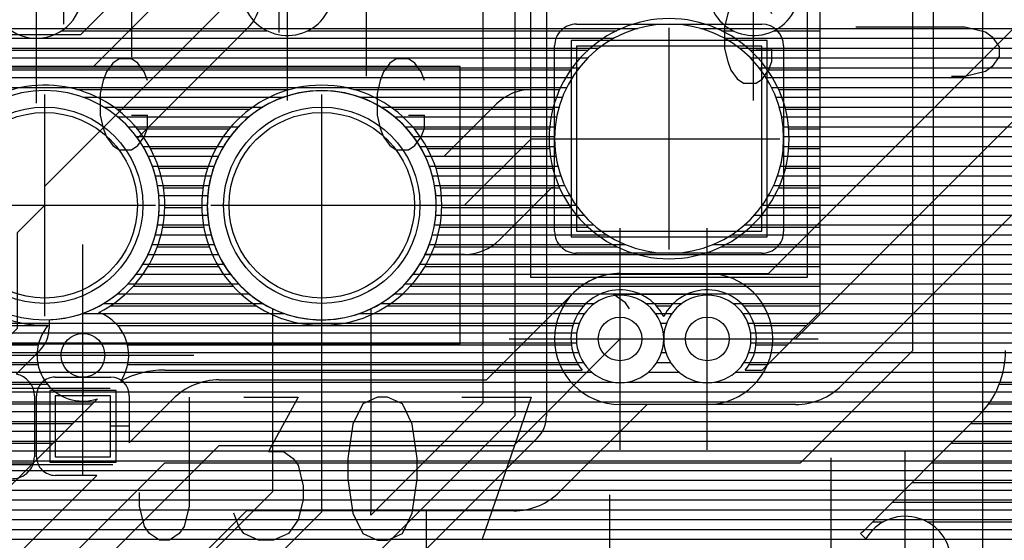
# Model space of a CAD drawing. Extents: x 25 to 291, y 23 to 136.
# Tile 98 of 147: x 36 to 45, y 104 to 109. Entities that reach past the tile are written whole.
import ezdxf

# ---------------------------------------------------------------- set-up
doc = ezdxf.new("R2010")
doc.units = 0
doc.layers.get('0').update_dxf_attribs({"linetype": 'CONTINUOUS'})
for name, color, linetype in [('copper_layer_2', 1, 'CONTINUOUS'), ('copper_layer_3', 3, 'CONTINUOUS'), ('copper_layer_bottom', 4, 'CONTINUOUS'), ('copper_layer_top', 5, 'CONTINUOUS'), ('drill_drawing', 6, 'CONTINUOUS'), ('paste_mask_top', 2, 'CONTINUOUS'), ('silkscreen_top', 1, 'CONTINUOUS'), ('solder_mask_bottom', 1, 'CONTINUOUS'), ('solder_mask_top', 1, 'CONTINUOUS')]:
    doc.layers.add(name, color=color, linetype=linetype)

# ---------------------------------------------------------------- blocks, each defined once
blk = doc.blocks.new('D20')
blk.add_circle((0, 0), 0.2)
blk = doc.blocks.new('D112')
blk.add_circle((0, 0), 0.85)
blk = doc.blocks.new('D460')
blk.add_lwpolyline([(0.84836, 0.84836), (-0.84836, 0.84836), (-0.84836, -0.84836), (0.84836, -0.84836)], close=True)
blk = doc.blocks.new('D466')
blk.add_lwpolyline([(0.254, 0.2794), (-0.254, 0.2794), (-0.254, -0.2794), (0.254, -0.2794)], close=True)
blk = doc.blocks.new('D34')
blk.add_circle((0, 0), 0.9)
blk = doc.blocks.new('D649')
blk.add_lwpolyline([(0.89916, 0.89916), (-0.89916, 0.89916), (-0.89916, -0.89916), (0.89916, -0.89916)], close=True)
blk = doc.blocks.new('D555')
blk.add_lwpolyline([(0.3048, 0.32766), (-0.3048, 0.32766), (-0.3048, -0.32766), (0.3048, -0.32766)], close=True)

msp = doc.modelspace()

# ---------------------------------------------------------------- linework, layer by layer
at = {"layer": 'copper_layer_2', "color": 1}
for points in [[(42.975108, 107.760224), (42.975108, 107.760224), (42.975108, 107.760224, 1), (40.875032, 107.760224), (40.875032, 107.760224), (40.875032, 107.760224, 1), (42.975108, 107.760224), (42.975108, 107.760224)], [(42.975108, 107.760224), (42.975108, 107.760224), (42.975108, 107.760224, 1), (40.875032, 107.760224), (40.875032, 107.760224), (40.875032, 107.760224, 1), (42.975108, 107.760224), (42.975108, 107.760224)], [(37.250191, 107.150114), (37.250191, 107.150114), (37.250191, 107.150114, 1), (35.150114, 107.150114), (35.150114, 107.150114), (35.150114, 107.150114, 1), (37.250191, 107.150114), (37.250191, 107.150114)], [(37.250191, 107.150114), (37.250191, 107.150114), (37.250191, 107.150114, 1), (35.150114, 107.150114), (35.150114, 107.150114), (35.150114, 107.150114, 1), (37.250191, 107.150114), (37.250191, 107.150114)], [(39.790196, 107.150114), (39.790196, 107.150114), (39.790196, 107.150114, 1), (37.690119, 107.150114), (37.690119, 107.150114), (37.690119, 107.150114, 1), (39.790196, 107.150114), (39.790196, 107.150114)], [(39.790196, 107.150114), (39.790196, 107.150114), (39.790196, 107.150114, 1), (37.690119, 107.150114), (37.690119, 107.150114), (37.690119, 107.150114, 1), (39.790196, 107.150114), (39.790196, 107.150114)], [(41.875032, 105.927356), (41.875032, 105.927356, 370.590635), (41.875032, 105.923038), (41.875032, 105.923038)], [(41.875032, 105.923038), (41.875032, 105.923038), (41.875032, 105.923038, 370.59127), (41.875032, 105.927356), (41.875032, 105.927356)]]:
    msp.add_lwpolyline(points, format="xyb", dxfattribs=at)
for points in [[(31.457963, 108.769876), (41.636779, 108.769876)], [(42.21336, 108.769876), (62.091948, 108.769876)], [(31.487173, 108.679959), (41.418339, 108.679959)], [(42.431801, 108.679959), (62.002032, 108.679959)], [(31.507747, 108.589789), (41.281433, 108.589789)], [(42.568707, 108.589789), (61.912116, 108.589789)], [(31.520447, 108.499873), (41.179832, 108.499873)], [(42.670307, 108.499873), (61.821946, 108.499873)], [(31.525019, 108.409957), (41.100076, 108.409957)], [(42.750064, 108.409957), (61.732029, 108.409957)], [(31.521971, 108.319787), (41.036576, 108.319787)], [(42.813564, 108.319787), (61.642113, 108.319787)], [(31.511049, 108.22987), (40.98603, 108.22987)], [(42.86411, 108.22987), (61.551943, 108.22987)], [(36.550927, 108.139954), (38.389383, 108.139954)], [(39.090932, 108.139954), (40.946152, 108.139954)], [(42.903988, 108.139954), (61.462027, 108.139954)], [(36.741427, 108.049784), (38.198628, 108.049784)], [(39.281433, 108.049784), (40.915926, 108.049784)], [(42.934468, 108.049784), (61.372111, 108.049784)], [(36.868682, 107.959868), (38.071628, 107.959868)], [(39.408687, 107.959868), (40.894336, 107.959868)], [(42.956058, 107.959868), (61.281941, 107.959868)], [(36.964694, 107.869952), (37.975616, 107.869952)], [(39.504699, 107.869952), (40.880874, 107.869952)], [(42.969266, 107.869952), (61.192024, 107.869952)], [(37.040386, 107.779782), (37.899924, 107.779782)], [(39.580391, 107.779782), (40.875286, 107.779782)], [(42.974854, 107.779782), (61.102108, 107.779782)], [(37.100838, 107.689865), (37.839472, 107.689865)], [(39.640843, 107.689865), (40.877318, 107.689865)], [(42.972822, 107.689865), (61.011938, 107.689865)], [(37.148844, 107.599949), (37.791212, 107.599949)], [(39.688849, 107.599949), (40.887478, 107.599949)], [(42.962662, 107.599949), (60.922022, 107.599949)], [(37.186436, 107.509779), (37.75362, 107.509779)], [(39.726441, 107.509779), (40.905258, 107.509779)], [(42.944882, 107.509779), (60.832106, 107.509779)], [(37.214884, 107.419863), (37.725171, 107.419863)], [(39.75489, 107.419863), (40.931674, 107.419863)], [(42.918466, 107.419863), (60.741935, 107.419863)], [(37.234696, 107.329947), (37.705613, 107.329947)], [(39.774702, 107.329947), (40.967234, 107.329947)], [(42.882906, 107.329947), (60.652019, 107.329947)], [(37.246126, 107.239776), (37.693929, 107.239776)], [(39.786132, 107.239776), (41.012954, 107.239776)], [(42.837186, 107.239776), (60.562103, 107.239776)], [(37.250191, 107.14986), (37.690119, 107.14986)], [(39.790196, 107.14986), (41.070612, 107.14986)], [(42.779528, 107.14986), (60.471933, 107.14986)], [(37.246126, 107.059944), (37.693929, 107.059944)], [(39.786132, 107.059944), (41.142748, 107.059944)], [(42.707391, 107.059944), (60.382017, 107.059944)], [(37.234442, 106.969774), (37.705613, 106.969774)], [(39.774448, 106.969774), (41.23368, 106.969774)], [(42.616459, 106.969774), (60.292101, 106.969774)], [(37.21463, 106.879858), (37.725425, 106.879858)], [(39.754636, 106.879858), (41.352807, 106.879858)], [(42.497333, 106.879858), (60.20193, 106.879858)], [(37.186436, 106.789942), (37.753874, 106.789942)], [(39.726441, 106.789942), (41.524003, 106.789942)], [(42.326391, 106.789942), (60.112014, 106.789942)], [(37.14859, 106.699771), (37.791466, 106.699771)], [(39.688595, 106.699771), (60.022098, 106.699771)], [(37.10033, 106.609855), (37.839726, 106.609855)], [(39.640335, 106.609855), (59.931928, 106.609855)], [(37.039878, 106.519939), (37.900432, 106.519939)], [(39.579883, 106.519939), (59.842012, 106.519939)], [(36.963932, 106.429769), (37.976124, 106.429769)], [(39.503937, 106.429769), (59.752096, 106.429769)], [(36.86792, 106.339853), (38.07239, 106.339853)], [(39.407925, 106.339853), (59.661925, 106.339853)], [(36.740411, 106.249936), (38.199898, 106.249936)], [(39.280417, 106.249936), (41.2413, 106.249936)], [(41.708661, 106.249936), (42.041402, 106.249936)], [(42.508763, 106.249936), (59.572009, 106.249936)], [(36.548895, 106.159766), (38.391161, 106.159766)], [(39.0889, 106.159766), (41.15113, 106.159766)], [(41.799086, 106.159766), (41.951232, 106.159766)], [(42.598933, 106.159766), (59.482093, 106.159766)], [(31.503937, 106.06985), (41.102108, 106.06985)], [(41.848108, 106.06985), (41.90221, 106.06985)], [(42.647955, 106.06985), (59.391923, 106.06985)], [(31.518161, 105.979934), (41.07874, 105.979934)], [(41.871222, 105.979934), (41.878842, 105.979934)], [(42.671323, 105.979934), (59.302007, 105.979934)], [(31.524765, 105.889764), (41.076708, 105.889764)], [(41.873508, 105.889764), (41.876556, 105.889764)], [(42.673609, 105.889764), (59.21209, 105.889764)], [(31.523241, 105.799848), (41.09525, 105.799848)], [(41.854966, 105.799848), (41.895098, 105.799848)], [(42.655067, 105.799848), (59.12192, 105.799848)], [(31.514351, 105.709931), (41.137922, 105.709931)], [(41.812294, 105.709931), (41.938024, 105.709931)], [(42.612141, 105.709931), (59.032004, 105.709931)], [(31.497079, 105.619761), (41.216662, 105.619761)], [(41.733553, 105.619761), (42.016764, 105.619761)], [(42.533401, 105.619761), (58.942088, 105.619761)], [(31.471679, 105.529845), (41.414021, 105.529845)], [(41.535941, 105.529845), (42.214122, 105.529845)], [(42.336043, 105.529845), (58.851918, 105.529845)], [(31.437389, 105.439929), (58.762002, 105.439929)], [(31.392685, 105.349759), (58.672085, 105.349759)], [(31.336551, 105.259843), (58.581915, 105.259843)], [(31.266193, 105.169926), (58.491999, 105.169926)], [(31.177546, 105.079756), (58.402083, 105.079756)], [(31.062484, 104.98984), (58.311913, 104.98984)], [(30.89967, 104.899924), (58.221996, 104.899924)], [(25.750064, 104.809754), (58.13208, 104.809754)], [(25.750064, 104.719837), (58.04191, 104.719837)], [(25.750064, 104.629921), (57.951994, 104.629921)], [(25.750064, 104.539751), (57.862078, 104.539751)], [(25.750064, 104.449835), (57.771908, 104.449835)], [(25.750064, 104.359919), (57.681991, 104.359919)], [(25.750064, 104.269749), (57.592075, 104.269749)], [(25.750064, 104.179832), (57.501905, 104.179832)], [(25.750064, 104.089916), (57.411989, 104.089916)]]:
    msp.add_lwpolyline(points, dxfattribs=at)
at = {"layer": 'copper_layer_3', "color": 3}
for points in [[(32.08001, 40.290069), (33.290069, 40.290069), (34.510033, 40.290069), (39.940056, 40.290069), (40.970028, 41.320041), (46.700025, 41.320041), (48.16002, 42.780036), (48.16002, 83.680213), (47.060198, 84.78029), (38.93015, 84.78029), (33.910084, 89.800102), (33.910084, 101.400305), (37.299975, 104.790196), (43.130048, 104.790196), (44.16002, 105.820168), (44.16002, 112.650241), (46.189992, 114.680213), (46.189992, 116.700279)], [(42.623317, 105.640335), (42.778004, 105.640335), (43.310135, 106.172212), (43.310135, 112.650241)], [(36.356617, 108.749809), (38.236474, 108.749809)], [(38.613665, 108.749809), (41.445009, 108.749809)], [(42.405385, 108.749809), (42.511557, 108.749809)], [(42.888494, 108.749809), (43.310135, 108.749809)], [(31.561849, 108.569977), (41.18034, 108.569977)], [(42.669799, 108.569977), (43.310135, 108.569977)], [(31.575057, 108.389891), (41.023114, 108.389891)], [(42.827026, 108.389891), (43.310135, 108.389891)], [(36.495301, 108.209804), (38.445009, 108.209804)], [(39.035306, 108.209804), (40.92126, 108.209804)], [(42.92888, 108.209804), (43.310135, 108.209804)], [(36.860554, 108.029972), (38.079502, 108.029972)], [(39.400559, 108.029972), (40.858522, 108.029972)], [(42.991618, 108.029972), (43.310135, 108.029972)], [(37.048768, 107.849886), (37.891288, 107.849886)], [(39.588773, 107.849886), (40.828804, 107.849886)], [(43.021336, 107.849886), (43.310135, 107.849886)], [(37.169672, 107.669799), (37.770638, 107.669799)], [(39.709677, 107.669799), (40.828804, 107.669799)], [(43.021336, 107.669799), (43.310135, 107.669799)], [(37.24638, 107.489967), (37.693929, 107.489967)], [(39.786386, 107.489967), (40.858776, 107.489967)], [(42.991364, 107.489967), (43.310135, 107.489967)], [(37.288545, 107.309881), (37.651765, 107.309881)], [(39.82855, 107.309881), (40.921514, 107.309881)], [(42.928626, 107.309881), (43.310135, 107.309881)], [(37.299975, 107.129794), (37.640335, 107.129794)], [(39.83998, 107.129794), (41.023622, 107.129794)], [(42.826518, 107.129794), (43.310135, 107.129794)], [(37.281687, 106.949962), (37.658369, 106.949962)], [(39.821692, 106.949962), (41.181102, 106.949962)], [(42.669037, 106.949962), (43.310135, 106.949962)], [(37.232156, 106.769876), (37.707899, 106.769876)], [(39.772162, 106.769876), (41.446279, 106.769876)], [(42.403861, 106.769876), (43.310135, 106.769876)], [(37.146558, 106.589789), (37.793498, 106.589789)], [(39.686563, 106.589789), (43.310135, 106.589789)], [(37.013716, 106.409957), (37.926594, 106.409957)], [(39.553721, 106.409957), (43.310135, 106.409957)], [(36.802642, 106.22987), (38.137668, 106.22987)], [(39.342647, 106.22987), (41.144018, 106.22987)], [(41.806198, 106.22987), (41.943866, 106.22987)], [(42.606299, 106.22987), (43.310135, 106.22987)], [(31.558547, 106.049784), (36.23241, 106.049784)], [(36.86792, 106.049784), (41.042672, 106.049784)], [(42.707391, 106.049784), (43.187706, 106.049784)], [(31.575057, 105.869952), (36.14097, 105.869952)], [(36.95936, 105.869952), (41.028448, 105.869952)], [(42.721615, 105.869952), (43.00762, 105.869952)], [(31.561849, 105.689865), (36.138938, 105.689865)], [(36.961392, 105.689865), (41.09144, 105.689865)], [(37.299975, 105.640335), (41.126746, 105.640335)], [(42.658623, 105.689865), (42.827788, 105.689865)], [(31.517907, 105.509779), (36.224536, 105.509779)], [(44.951486, 105.509779), (58.077216, 105.509779)], [(33.309119, 102.00127), (36.685293, 105.377699)], [(31.438659, 105.329947), (36.637541, 105.329947)], [(44.854458, 105.329947), (54.91618, 105.329947)], [(44.76124, 105.219202), (43.731013, 104.18923)], [(31.314961, 105.14986), (36.457709, 105.14986)], [(44.691897, 105.14986), (54.836678, 105.14986)], [(33.022606, 104.969774), (36.277623, 104.969774)], [(44.511811, 104.969774), (54.843536, 104.969774)], [(33.281687, 104.789942), (36.097536, 104.789942)], [(44.331725, 104.789942), (49.397003, 104.789942)], [(44.151892, 104.609855), (49.277369, 104.609855)], [(43.971806, 104.429769), (49.257557, 104.429769)], [(43.79172, 104.249936), (43.89078, 104.249936)], [(44.289561, 104.249936), (49.320549, 104.249936)]]:
    msp.add_lwpolyline(points, dxfattribs=at)
for points in [[(42.305055, 109.267971), (42.305055, 109.267971), (42.305055, 109.267971, 3.012201), (42.724409, 109.544577), (42.724409, 109.544577)], [(35.816866, 109.385573), (35.816866, 109.385573), (35.816866, 109.385573, 2.404572), (36.411989, 109.406909), (36.411989, 109.406909)], [(38.111506, 109.404623), (38.111506, 109.404623), (38.111506, 109.404623, 1.346495), (38.840996, 109.06604), (38.840996, 109.06604)], [(43.025146, 107.760224), (43.025146, 107.760224), (43.025146, 107.760224, 1), (40.824994, 107.760224), (40.824994, 107.760224), (40.824994, 107.760224, 1), (43.025146, 107.760224), (43.025146, 107.760224)], [(43.025146, 107.760224), (43.025146, 107.760224), (43.025146, 107.760224, 1), (40.824994, 107.760224), (40.824994, 107.760224), (40.824994, 107.760224, 1), (43.025146, 107.760224), (43.025146, 107.760224)], [(36.696723, 106.168656), (36.696723, 106.168656), (36.696723, 106.168656, 9.083588), (36.232918, 106.0508), (36.232918, 106.0508)], [(39.83998, 107.150114), (39.83998, 107.150114), (39.83998, 107.150114, 1), (37.640335, 107.150114), (37.640335, 107.150114), (37.640335, 107.150114, 1), (39.83998, 107.150114), (39.83998, 107.150114)], [(39.83998, 107.150114), (39.83998, 107.150114), (39.83998, 107.150114, 1), (37.640335, 107.150114), (37.640335, 107.150114), (37.640335, 107.150114, 1), (39.83998, 107.150114), (39.83998, 107.150114)], [(41.875032, 106.131318), (41.875032, 106.131318), (41.875032, 106.131318, 1.111099), (41.126746, 105.640335), (41.126746, 105.640335)], [(42.623317, 105.640335), (42.623317, 105.640335), (42.623317, 105.640335, 1.111127), (41.875032, 106.131318), (41.875032, 106.131318)], [(36.89713, 105.538735), (36.89713, 105.538735), (36.89713, 105.538735, 0.486947), (36.696723, 106.168656), (36.696723, 106.168656)], [(36.232918, 106.0508), (36.232918, 106.0508), (36.232918, 106.0508, 0.766104), (36.685293, 105.377699), (36.685293, 105.377699)], [(44.76124, 105.219202), (44.76124, 105.219202), (44.76124, 105.219202, 0.198755), (45.01016, 105.820168), (45.01016, 105.820168)], [(37.299975, 105.640335), (37.299975, 105.640335), (37.299975, 105.640335, 0.124262), (36.89713, 105.538735), (36.89713, 105.538735)], [(43.771654, 103.606299), (43.771654, 103.606299), (43.771654, 103.606299, 3.110593), (43.728473, 104.09398), (43.728473, 104.09398)], [(43.679959, 104.141986), (43.679959, 104.141986), (43.679959, 104.141986, 0.02266), (43.731013, 104.18923), (43.731013, 104.18923)], [(43.728473, 104.09398), (43.728473, 104.09398), (43.728473, 104.09398, 0.039534), (43.679959, 104.141986), (43.679959, 104.141986)]]:
    msp.add_lwpolyline(points, format="xyb", dxfattribs=at)
at = {"layer": 'copper_layer_bottom', "color": 4}
for points in [[(39.575057, 115.725171), (39.625095, 115.675133), (39.625095, 113.375159), (40.510033, 112.490221), (40.510033, 105.220218)], [(42.275083, 105.925324), (43.08509, 105.925324), (50.810008, 113.650241), (58.200152, 113.650241), (59.93015, 115.380239)], [(41.474981, 106.525273), (42.275083, 106.525273), (42.836678, 106.525273), (50.385827, 114.074422)], [(39.188976, 104.309373), (40.219964, 105.340361), (40.219964, 112.370079), (39.420117, 113.17018)], [(58.200152, 113.050292), (51.058674, 113.050292), (43.509271, 105.500889)], [(40.800102, 112.490221), (40.800102, 105.220218)], [(41.075184, 108.810262), (42.77521, 108.810262)], [(32.580137, 108.769876), (40.219964, 108.769876)], [(40.800102, 108.769876), (40.954534, 108.769876)], [(42.895606, 108.769876), (45.08128, 108.769876)], [(32.580137, 108.679959), (40.219964, 108.679959)], [(40.800102, 108.679959), (40.887478, 108.679959)], [(40.875032, 106.910338), (40.875032, 108.610109)], [(42.962662, 108.679959), (44.99111, 108.679959)], [(42.975108, 108.610109), (42.975108, 106.910338)], [(32.580137, 108.589789), (40.219964, 108.589789)], [(40.800102, 108.589789), (40.875032, 108.589789)], [(42.975108, 108.589789), (44.901194, 108.589789)], [(32.580137, 108.499873), (40.219964, 108.499873)], [(40.800102, 108.499873), (40.875032, 108.499873)], [(42.975108, 108.499873), (44.811278, 108.499873)], [(32.580137, 108.409957), (40.219964, 108.409957)], [(40.800102, 108.409957), (40.875032, 108.409957)], [(42.975108, 108.409957), (44.721107, 108.409957)], [(32.580137, 108.319787), (40.219964, 108.319787)], [(40.800102, 108.319787), (40.875032, 108.319787)], [(42.975108, 108.319787), (44.631191, 108.319787)], [(32.580137, 108.22987), (40.219964, 108.22987)], [(40.800102, 108.22987), (40.875032, 108.22987)], [(42.975108, 108.22987), (44.541275, 108.22987)], [(36.550927, 108.139954), (38.389383, 108.139954)], [(39.090932, 108.139954), (40.219964, 108.139954)], [(40.800102, 108.139954), (40.875032, 108.139954)], [(42.975108, 108.139954), (44.451105, 108.139954)], [(36.741427, 108.049784), (38.198628, 108.049784)], [(39.281433, 108.049784), (40.219964, 108.049784)], [(40.800102, 108.049784), (40.875032, 108.049784)], [(42.975108, 108.049784), (44.361189, 108.049784)], [(36.868682, 107.959868), (38.071628, 107.959868)], [(39.408687, 107.959868), (40.219964, 107.959868)], [(40.800102, 107.959868), (40.875032, 107.959868)], [(42.975108, 107.959868), (44.271273, 107.959868)], [(36.964694, 107.869952), (37.975616, 107.869952)], [(39.504699, 107.869952), (40.219964, 107.869952)], [(40.800102, 107.869952), (40.875032, 107.869952)], [(42.975108, 107.869952), (44.181102, 107.869952)], [(37.040386, 107.779782), (37.899924, 107.779782)], [(39.580391, 107.779782), (40.219964, 107.779782)], [(40.800102, 107.779782), (40.875032, 107.779782)], [(42.975108, 107.779782), (44.091186, 107.779782)], [(37.100838, 107.689865), (37.839472, 107.689865)], [(39.640843, 107.689865), (40.219964, 107.689865)], [(40.800102, 107.689865), (40.875032, 107.689865)], [(42.975108, 107.689865), (44.00127, 107.689865)], [(37.148844, 107.599949), (37.791212, 107.599949)], [(39.688849, 107.599949), (40.219964, 107.599949)], [(40.800102, 107.599949), (40.875032, 107.599949)], [(42.975108, 107.599949), (43.9111, 107.599949)], [(37.186436, 107.509779), (37.75362, 107.509779)], [(39.726441, 107.509779), (40.219964, 107.509779)], [(40.800102, 107.509779), (40.875032, 107.509779)], [(42.975108, 107.509779), (43.821184, 107.509779)], [(37.214884, 107.419863), (37.725171, 107.419863)], [(39.75489, 107.419863), (40.219964, 107.419863)], [(40.800102, 107.419863), (40.875032, 107.419863)], [(42.975108, 107.419863), (43.731267, 107.419863)], [(37.234696, 107.329947), (37.705613, 107.329947)], [(39.774702, 107.329947), (40.219964, 107.329947)], [(40.800102, 107.329947), (40.875032, 107.329947)], [(42.975108, 107.329947), (43.641097, 107.329947)], [(37.246126, 107.239776), (37.693929, 107.239776)], [(39.786132, 107.239776), (40.219964, 107.239776)], [(40.800102, 107.239776), (40.875032, 107.239776)], [(42.975108, 107.239776), (43.551181, 107.239776)], [(35.180086, 100.810262), (35.195072, 100.795276), (38.740157, 104.340107), (38.740157, 107.150114)], [(37.250191, 107.14986), (37.690119, 107.14986)], [(39.790196, 107.14986), (40.219964, 107.14986)], [(40.800102, 107.14986), (40.875032, 107.14986)], [(42.975108, 107.14986), (43.461265, 107.14986)], [(37.246126, 107.059944), (37.693929, 107.059944)], [(39.786132, 107.059944), (40.219964, 107.059944)], [(40.800102, 107.059944), (40.875032, 107.059944)], [(42.975108, 107.059944), (43.371095, 107.059944)], [(37.234442, 106.969774), (37.705613, 106.969774)], [(39.774448, 106.969774), (40.219964, 106.969774)], [(40.800102, 106.969774), (40.875032, 106.969774)], [(42.975108, 106.969774), (43.281179, 106.969774)], [(44.97841, 106.969774), (53.645415, 106.969774)], [(37.21463, 106.879858), (37.725425, 106.879858)], [(39.754636, 106.879858), (40.219964, 106.879858)], [(40.800102, 106.879858), (40.877318, 106.879858)], [(42.972822, 106.879858), (43.191262, 106.879858)], [(44.88824, 106.879858), (53.735331, 106.879858)], [(37.186436, 106.789942), (37.753874, 106.789942)], [(39.726441, 106.789942), (40.219964, 106.789942)], [(40.800102, 106.789942), (40.915418, 106.789942)], [(42.77521, 106.710185), (41.075184, 106.710185)], [(42.934722, 106.789942), (43.101092, 106.789942)], [(44.798324, 106.789942), (53.825248, 106.789942)], [(37.14859, 106.699771), (37.791466, 106.699771)], [(39.688595, 106.699771), (40.219964, 106.699771)], [(40.800102, 106.699771), (43.011176, 106.699771)], [(44.708407, 106.699771), (53.915418, 106.699771)], [(37.10033, 106.609855), (37.839726, 106.609855)], [(39.640335, 106.609855), (40.219964, 106.609855)], [(40.800102, 106.609855), (42.92126, 106.609855)], [(44.618237, 106.609855), (54.005334, 106.609855)], [(37.039878, 106.519939), (37.900432, 106.519939)], [(39.579883, 106.519939), (40.219964, 106.519939)], [(40.800102, 106.519939), (41.395225, 106.519939)], [(44.528321, 106.519939), (54.09525, 106.519939)], [(36.963932, 106.429769), (37.976124, 106.429769)], [(39.503937, 106.429769), (40.219964, 106.429769)], [(40.800102, 106.429769), (41.150622, 106.429769)], [(44.438405, 106.429769), (54.220218, 106.429769)], [(36.86792, 106.339853), (38.07239, 106.339853)], [(39.407925, 106.339853), (40.219964, 106.339853)], [(40.800102, 106.339853), (41.041402, 106.339853)], [(44.348235, 106.339853), (64.300229, 106.339853)], [(34.97333, 101.210058), (38.290069, 104.526543), (38.290069, 106.201422)], [(36.740411, 106.249936), (38.199898, 106.249936)], [(39.189992, 106.201422), (39.189992, 104.340107)], [(39.280417, 106.249936), (40.219964, 106.249936)], [(40.800102, 106.249936), (40.970536, 106.249936)], [(44.258319, 106.249936), (64.390399, 106.249936)], [(36.548895, 106.159766), (38.290069, 106.159766)], [(39.189992, 106.159766), (40.219964, 106.159766)], [(40.800102, 106.159766), (40.922784, 106.159766)], [(44.168402, 106.159766), (64.480315, 106.159766)], [(32.580137, 106.06985), (38.290069, 106.06985)], [(39.189992, 106.06985), (40.219964, 106.06985)], [(40.800102, 106.06985), (40.892812, 106.06985)], [(44.078232, 106.06985), (64.570231, 106.06985)], [(32.580137, 105.979934), (38.290069, 105.979934)], [(39.189992, 105.979934), (40.219964, 105.979934)], [(40.800102, 105.979934), (40.877572, 105.979934)], [(41.474981, 105.925324), (42.275083, 105.925324)], [(43.988316, 105.979934), (64.660401, 105.979934)], [(32.580137, 105.889764), (38.290069, 105.889764)], [(39.189992, 105.889764), (40.219964, 105.889764)], [(40.800102, 105.889764), (40.876048, 105.889764)], [(43.8984, 105.889764), (64.750318, 105.889764)], [(32.580137, 105.799848), (38.290069, 105.799848)], [(39.189992, 105.799848), (40.219964, 105.799848)], [(40.800102, 105.799848), (40.88824, 105.799848)], [(43.80823, 105.799848), (64.840234, 105.799848)], [(32.580137, 105.709931), (38.290069, 105.709931)], [(39.189992, 105.709931), (40.219964, 105.709931)], [(40.800102, 105.709931), (40.915164, 105.709931)], [(43.718313, 105.709931), (64.930404, 105.709931)], [(32.580137, 105.619761), (38.290069, 105.619761)], [(39.189992, 105.619761), (40.219964, 105.619761)], [(40.800102, 105.619761), (40.958598, 105.619761)], [(43.628397, 105.619761), (65.02032, 105.619761)], [(32.580137, 105.529845), (38.290069, 105.529845)], [(39.189992, 105.529845), (40.219964, 105.529845)], [(40.800102, 105.529845), (41.023622, 105.529845)], [(43.538227, 105.529845), (65.110236, 105.529845)], [(32.580137, 105.439929), (38.290069, 105.439929)], [(39.189992, 105.439929), (40.219964, 105.439929)], [(40.800102, 105.439929), (41.122174, 105.439929)], [(43.437897, 105.439929), (65.200406, 105.439929)], [(32.580137, 105.349759), (38.290069, 105.349759)], [(39.189992, 105.349759), (40.219964, 105.349759)], [(40.800102, 105.349759), (41.304801, 105.349759)], [(43.08509, 105.325121), (42.275083, 105.325121), (41.474981, 105.325121)], [(43.255271, 105.349759), (65.285243, 105.349759)], [(31.729997, 89.580137), (31.729997, 96.440183), (40.510033, 105.220218)], [(32.580137, 105.259843), (38.290069, 105.259843)], [(39.189992, 105.259843), (40.1397, 105.259843)], [(40.800102, 105.259843), (65.285243, 105.259843)], [(32.580137, 105.169926), (38.290069, 105.169926)], [(39.189992, 105.169926), (40.04953, 105.169926)], [(40.795784, 105.169926), (65.285243, 105.169926)], [(40.715265, 105.01524), (32.020066, 96.320041), (32.020066, 89.700279), (37.8603, 83.8603)], [(32.580137, 105.079756), (38.290069, 105.079756)], [(39.189992, 105.079756), (39.959614, 105.079756)], [(40.76378, 105.079756), (65.285243, 105.079756)], [(32.580137, 104.98984), (38.290069, 104.98984)], [(39.189992, 104.98984), (39.869698, 104.98984)], [(40.689865, 104.98984), (65.285243, 104.98984)], [(32.580137, 104.899924), (38.290069, 104.899924)], [(39.189992, 104.899924), (39.779528, 104.899924)], [(40.599949, 104.899924), (65.285243, 104.899924)], [(32.580137, 104.809754), (38.290069, 104.809754)], [(39.189992, 104.809754), (39.689611, 104.809754)], [(40.509779, 104.809754), (65.285243, 104.809754)], [(32.580137, 104.719837), (38.290069, 104.719837)], [(39.189992, 104.719837), (39.599695, 104.719837)], [(40.419863, 104.719837), (65.285243, 104.719837)], [(32.580137, 104.629921), (38.290069, 104.629921)], [(39.189992, 104.629921), (39.509525, 104.629921)], [(40.329947, 104.629921), (65.285243, 104.629921)], [(32.580137, 104.539751), (38.290069, 104.539751)], [(32.580137, 104.449835), (38.21336, 104.449835)], [(39.189992, 104.539751), (39.419609, 104.539751)], [(39.189992, 104.449835), (39.329693, 104.449835)], [(40.14986, 104.449835), (65.285243, 104.449835)], [(40.239776, 104.539751), (65.285243, 104.539751)], [(32.580137, 104.359919), (38.123444, 104.359919)], [(39.189992, 104.359919), (39.239522, 104.359919)], [(40.059944, 104.359919), (65.285243, 104.359919)], [(32.580137, 104.269749), (38.033274, 104.269749)], [(39.969774, 104.269749), (65.285243, 104.269749)], [(32.580137, 104.179832), (37.943358, 104.179832)], [(39.879858, 104.179832), (65.285243, 104.179832)], [(32.580137, 104.089916), (37.853442, 104.089916)], [(39.789942, 104.089916), (65.285243, 104.089916)]]:
    msp.add_lwpolyline(points, dxfattribs=at)
for points in [[(41.075184, 108.810262), (41.075184, 108.810262), (41.075184, 108.810262, 0.414214), (40.875032, 108.610109), (40.875032, 108.610109)], [(42.975108, 108.610109), (42.975108, 108.610109), (42.975108, 108.610109, 0.413315), (42.77521, 108.810262), (42.77521, 108.810262)], [(37.250191, 107.150114), (37.250191, 107.150114), (37.250191, 107.150114, 1), (35.150114, 107.150114), (35.150114, 107.150114), (35.150114, 107.150114, 1), (37.250191, 107.150114), (37.250191, 107.150114)], [(37.250191, 107.150114), (37.250191, 107.150114), (37.250191, 107.150114, 1), (35.150114, 107.150114), (35.150114, 107.150114), (35.150114, 107.150114, 1), (37.250191, 107.150114), (37.250191, 107.150114)], [(39.189992, 106.201422), (39.189992, 106.201422), (39.189992, 106.201422, 4.441774), (38.290069, 106.201422), (38.290069, 106.201422)], [(40.875032, 106.910338), (40.875032, 106.910338), (40.875032, 106.910338, 0.414214), (41.075184, 106.710185), (41.075184, 106.710185)], [(42.77521, 106.710185), (42.77521, 106.710185), (42.77521, 106.710185, 0.415111), (42.975108, 106.910338), (42.975108, 106.910338)], [(41.474981, 106.525273), (41.474981, 106.525273), (41.474981, 106.525273, 0.999577), (41.474981, 105.325121), (41.474981, 105.325121)], [(43.08509, 105.325121), (43.08509, 105.325121), (43.08509, 105.325121, 0.199142), (43.509271, 105.500889), (43.509271, 105.500889)], [(40.715265, 105.01524), (40.715265, 105.01524), (40.715265, 105.01524, 0.198726), (40.800102, 105.220218), (40.800102, 105.220218)], [(39.188976, 104.309373), (39.188976, 104.309373), (39.188976, 104.309373, 0.018235), (39.189992, 104.340107), (39.189992, 104.340107)]]:
    msp.add_lwpolyline(points, format="xyb", dxfattribs=at)
at = {"layer": 'copper_layer_top', "color": 5}
for points in [[(44.250191, 102.925324), (44.250191, 103.125222), (44.800102, 103.675133), (44.800102, 111.570231), (47.600203, 114.370333), (47.600203, 118.620269), (49.830074, 120.85014), (68.300229, 120.85014), (70.725171, 118.425197), (73.650241, 118.425197)], [(43.93015, 103.570231), (44.058674, 103.570231), (44.350013, 103.86157), (44.350013, 111.570231)], [(31.476759, 108.715265), (36.529845, 108.715265), (37.23495, 109.420371), (37.23495, 110.08001), (36.723901, 110.591313)], [(30.474981, 108.400305), (30.500127, 108.425197), (36.649987, 108.425197), (37.525019, 109.300229)], [(36.200152, 107.150114), (36.200152, 107.325121), (37.875032, 109.000254)], [(38.080264, 108.795276), (37.0508, 107.765812)], [(41.075184, 108.810262), (42.77521, 108.810262)], [(31.457963, 108.769876), (36.584709, 108.769876)], [(38.054864, 108.769876), (40.954534, 108.769876)], [(42.895606, 108.769876), (44.350013, 108.769876)], [(37.964948, 108.679959), (40.887478, 108.679959)], [(40.660147, 108.210312), (40.875032, 108.210312), (40.875032, 108.610109)], [(42.962662, 108.679959), (44.350013, 108.679959)], [(42.975108, 108.610109), (42.975108, 106.910338)], [(37.874778, 108.589789), (40.875032, 108.589789)], [(42.975108, 108.589789), (44.350013, 108.589789)], [(37.784862, 108.499873), (40.875032, 108.499873)], [(42.975108, 108.499873), (44.350013, 108.499873)], [(37.694945, 108.409957), (40.875032, 108.409957)], [(42.975108, 108.409957), (44.350013, 108.409957)], [(37.604775, 108.319787), (40.875032, 108.319787)], [(42.975108, 108.319787), (44.350013, 108.319787)], [(37.514859, 108.22987), (40.875032, 108.22987)], [(42.975108, 108.22987), (44.350013, 108.22987)], [(37.424943, 108.139954), (38.389383, 108.139954)], [(39.090932, 108.139954), (40.418593, 108.139954)], [(39.688849, 107.600203), (39.863602, 107.600203), (40.341885, 108.078486)], [(42.975108, 108.139954), (44.350013, 108.139954)], [(37.334773, 108.049784), (38.198628, 108.049784)], [(39.281433, 108.049784), (40.313437, 108.049784)], [(42.975108, 108.049784), (44.350013, 108.049784)], [(37.244856, 107.959868), (38.071628, 107.959868)], [(39.408687, 107.959868), (40.223266, 107.959868)], [(42.975108, 107.959868), (44.350013, 107.959868)], [(37.15494, 107.869952), (37.975616, 107.869952)], [(39.504699, 107.869952), (40.13335, 107.869952)], [(42.975108, 107.869952), (44.350013, 107.869952)], [(37.06477, 107.779782), (37.899924, 107.779782)], [(38.740157, 107.150114), (40.050038, 107.150114), (40.660147, 107.760224), (41.92507, 107.760224)], [(39.580391, 107.779782), (40.043434, 107.779782)], [(42.975108, 107.779782), (44.350013, 107.779782)], [(37.100838, 107.689865), (37.839472, 107.689865)], [(39.640843, 107.689865), (39.953264, 107.689865)], [(42.975108, 107.689865), (44.350013, 107.689865)], [(37.148844, 107.599949), (37.791212, 107.599949)], [(42.975108, 107.599949), (44.350013, 107.599949)], [(37.186436, 107.509779), (37.75362, 107.509779)], [(42.975108, 107.509779), (44.350013, 107.509779)], [(37.214884, 107.419863), (37.725171, 107.419863)], [(42.975108, 107.419863), (44.350013, 107.419863)], [(37.234696, 107.329947), (37.705613, 107.329947)], [(40.875032, 106.910338), (40.875032, 107.310135), (40.846584, 107.310135), (40.368301, 106.832106)], [(42.975108, 107.329947), (44.350013, 107.329947)], [(37.246126, 107.239776), (37.693929, 107.239776)], [(40.776226, 107.239776), (40.875032, 107.239776)], [(42.975108, 107.239776), (44.350013, 107.239776)], [(35.649987, 105.125222), (35.649987, 105.725171), (35.949962, 106.025146), (35.949962, 106.900178), (36.200152, 107.150114)], [(37.250191, 107.14986), (37.690119, 107.14986)], [(40.686055, 107.14986), (40.875032, 107.14986)], [(42.975108, 107.14986), (44.350013, 107.14986)], [(37.246126, 107.059944), (37.693929, 107.059944)], [(40.596139, 107.059944), (40.875032, 107.059944)], [(42.975108, 107.059944), (44.350013, 107.059944)], [(37.234442, 106.969774), (37.705613, 106.969774)], [(40.506223, 106.969774), (40.875032, 106.969774)], [(42.975108, 106.969774), (44.350013, 106.969774)], [(37.21463, 106.879858), (37.725425, 106.879858)], [(40.416053, 106.879858), (40.877318, 106.879858)], [(42.972822, 106.879858), (44.350013, 106.879858)], [(37.186436, 106.789942), (37.753874, 106.789942)], [(40.319533, 106.789942), (40.915418, 106.789942)], [(42.77521, 106.710185), (41.075184, 106.710185)], [(42.934722, 106.789942), (44.350013, 106.789942)], [(37.14859, 106.699771), (37.791466, 106.699771)], [(39.688595, 106.699771), (44.350013, 106.699771)], [(40.050038, 106.700279), (39.688849, 106.700279)], [(37.10033, 106.609855), (37.839726, 106.609855)], [(39.640335, 106.609855), (44.350013, 106.609855)], [(37.039878, 106.519939), (37.900432, 106.519939)], [(39.579883, 106.519939), (41.395225, 106.519939)], [(41.474981, 106.525273), (42.275083, 106.525273)], [(42.354839, 106.519939), (44.350013, 106.519939)], [(36.963932, 106.429769), (37.976124, 106.429769)], [(37.800102, 105.550165), (40.251461, 105.550165), (41.0508, 106.349505)], [(39.503937, 106.429769), (41.150622, 106.429769)], [(42.599695, 106.429769), (44.350013, 106.429769)], [(36.86792, 106.339853), (38.07239, 106.339853)], [(39.407925, 106.339853), (41.041148, 106.339853)], [(42.708661, 106.339853), (44.350013, 106.339853)], [(36.740411, 106.249936), (38.199898, 106.249936)], [(39.280417, 106.249936), (40.951232, 106.249936)], [(42.779782, 106.249936), (44.350013, 106.249936)], [(36.24003, 106.101092), (36.24003, 106.025146)], [(36.548895, 106.159766), (38.391161, 106.159766)], [(39.0889, 106.159766), (40.861316, 106.159766)], [(42.82728, 106.159766), (44.350013, 106.159766)], [(36.24003, 106.06985), (40.771146, 106.06985)], [(42.857506, 106.06985), (44.350013, 106.06985)], [(30.474981, 105.8603), (30.474981, 104.400305), (32.325121, 102.550165), (35.400051, 102.550165), (37.800102, 104.950216), (40.500127, 104.950216), (41.474981, 105.925324), (42.275083, 105.925324)], [(36.236474, 105.979934), (40.681229, 105.979934)], [(42.872492, 105.979934), (44.350013, 105.979934)], [(36.155194, 105.820168), (35.940056, 105.605029), (35.940056, 105.602235)], [(36.206502, 105.889764), (40.591313, 105.889764)], [(42.874016, 105.889764), (44.350013, 105.889764)], [(36.134874, 105.799848), (40.501143, 105.799848)], [(36.550165, 105.125222), (36.550165, 105.77521)], [(42.861824, 105.799848), (44.350013, 105.799848)], [(36.044958, 105.709931), (40.411227, 105.709931)], [(42.835154, 105.709931), (44.350013, 105.709931)], [(35.954788, 105.619761), (40.321311, 105.619761)], [(36.295149, 105.575311), (36.805182, 105.575311)], [(36.550165, 105.575311), (36.550165, 105.405131)], [(42.791466, 105.619761), (44.350013, 105.619761)], [(36.061468, 105.529845), (36.179578, 105.529845)], [(36.920752, 105.529845), (37.645161, 105.529845)], [(42.726441, 105.529845), (44.350013, 105.529845)], [(36.102108, 105.439929), (36.128524, 105.439929)], [(36.105156, 105.405131), (36.105156, 104.845314)], [(36.124968, 104.845314), (36.124968, 105.405131)], [(36.971552, 105.439929), (37.453391, 105.439929)], [(36.975108, 105.405131), (36.975108, 104.973838), (37.375921, 105.374397)], [(42.627889, 105.439929), (44.350013, 105.439929)], [(36.105156, 105.349759), (36.124968, 105.349759)], [(36.975108, 105.349759), (37.351283, 105.349759)], [(42.275083, 105.325121), (41.723647, 105.325121), (40.924308, 104.526035)], [(42.445263, 105.349759), (44.350013, 105.349759)], [(36.105156, 105.259843), (36.124968, 105.259843)], [(36.975108, 105.259843), (37.261113, 105.259843)], [(41.658369, 105.259843), (44.350013, 105.259843)], [(36.105156, 105.169926), (36.124968, 105.169926)], [(36.975108, 105.125222), (36.805182, 105.125222)], [(36.975108, 105.169926), (37.171196, 105.169926)], [(41.568199, 105.169926), (44.350013, 105.169926)], [(31.075184, 104.998476), (31.075184, 104.648717), (32.573533, 103.150114), (35.151638, 103.150114), (36.676657, 104.675133), (36.295149, 104.675133)], [(36.105156, 105.079756), (36.124968, 105.079756)], [(36.975108, 105.079756), (37.08128, 105.079756)], [(41.478283, 105.079756), (44.350013, 105.079756)], [(36.105156, 104.98984), (36.124968, 104.98984)], [(36.975108, 104.98984), (36.99111, 104.98984)], [(41.388367, 104.98984), (44.350013, 104.98984)], [(36.105156, 104.899924), (36.124968, 104.899924)], [(36.550165, 104.675133), (36.550165, 104.845314)], [(41.298197, 104.899924), (44.350013, 104.899924)], [(36.101854, 104.809754), (36.128778, 104.809754)], [(41.20828, 104.809754), (44.350013, 104.809754)], [(36.06096, 104.719837), (36.180086, 104.719837)], [(41.118364, 104.719837), (44.350013, 104.719837)], [(35.091186, 104.629921), (36.631191, 104.629921)], [(41.028194, 104.629921), (44.350013, 104.629921)], [(31.183896, 104.539751), (36.541275, 104.539751)], [(31.273813, 104.449835), (36.451105, 104.449835)], [(40.831344, 104.449835), (44.350013, 104.449835)], [(40.938278, 104.539751), (44.350013, 104.539751)], [(31.363983, 104.359919), (36.361189, 104.359919)], [(40.607315, 104.359919), (44.350013, 104.359919)], [(31.453899, 104.269749), (36.271273, 104.269749)], [(40.500127, 104.350267), (38.048514, 104.350267), (35.824232, 102.125984)], [(37.96825, 104.269749), (44.350013, 104.269749)], [(35.098806, 104.179832), (36.181102, 104.179832)], [(37.878334, 104.179832), (44.350013, 104.179832)], [(35.159004, 104.089916), (36.091186, 104.089916)], [(37.788164, 104.089916), (44.350013, 104.089916)]]:
    msp.add_lwpolyline(points, dxfattribs=at)
for points in [[(38.080264, 108.795276), (38.080264, 108.795276), (38.080264, 108.795276, 0.198726), (38.1651, 109.000254), (38.1651, 109.000254)], [(41.075184, 108.810262), (41.075184, 108.810262), (41.075184, 108.810262, 0.414214), (40.875032, 108.610109), (40.875032, 108.610109)], [(42.975108, 108.610109), (42.975108, 108.610109), (42.975108, 108.610109, 0.413315), (42.77521, 108.810262), (42.77521, 108.810262)], [(39.688849, 107.600203), (39.688849, 107.600203), (39.688849, 107.600203, 4.442016), (39.688849, 106.700279), (39.688849, 106.700279)], [(40.660147, 108.210312), (40.660147, 108.210312), (40.660147, 108.210312, 0.198905), (40.341885, 108.078486), (40.341885, 108.078486)], [(36.24003, 106.101092), (36.24003, 106.101092), (36.24003, 106.101092, 0.599032), (37.0508, 107.765812), (37.0508, 107.765812)], [(40.875032, 106.910338), (40.875032, 106.910338), (40.875032, 106.910338, 0.414214), (41.075184, 106.710185), (41.075184, 106.710185)], [(42.77521, 106.710185), (42.77521, 106.710185), (42.77521, 106.710185, 0.415111), (42.975108, 106.910338), (42.975108, 106.910338)], [(40.050038, 106.700279), (40.050038, 106.700279), (40.050038, 106.700279, 0.198793), (40.368301, 106.832106), (40.368301, 106.832106)], [(41.474981, 106.525273), (41.474981, 106.525273), (41.474981, 106.525273, 0.199058), (41.0508, 106.349505), (41.0508, 106.349505)], [(42.275083, 105.325121), (42.275083, 105.325121), (42.275083, 105.325121, 1), (42.275083, 106.525273), (42.275083, 106.525273)], [(36.155194, 105.820168), (36.155194, 105.820168), (36.155194, 105.820168, 0.198726), (36.24003, 106.025146), (36.24003, 106.025146)], [(36.105156, 105.405131), (36.105156, 105.405131), (36.105156, 105.405131, 0.363383), (35.940056, 105.602235), (35.940056, 105.602235)], [(36.295149, 105.575311), (36.295149, 105.575311), (36.295149, 105.575311, 0.414214), (36.124968, 105.405131), (36.124968, 105.405131)], [(36.975108, 105.405131), (36.975108, 105.405131), (36.975108, 105.405131, 0.413157), (36.805182, 105.575311), (36.805182, 105.575311)], [(37.800102, 105.550165), (37.800102, 105.550165), (37.800102, 105.550165, 0.199058), (37.375921, 105.374397), (37.375921, 105.374397)], [(35.905004, 104.645161), (35.905004, 104.645161), (35.905004, 104.645161, 0.414214), (36.105156, 104.845314), (36.105156, 104.845314)], [(36.124968, 104.845314), (36.124968, 104.845314), (36.124968, 104.845314, 0.414214), (36.295149, 104.675133), (36.295149, 104.675133)], [(40.500127, 104.350267), (40.500127, 104.350267), (40.500127, 104.350267, 0.199058), (40.924308, 104.526035), (40.924308, 104.526035)]]:
    msp.add_lwpolyline(points, format="xyb", dxfattribs=at)
at = {"layer": 'drill_drawing', "color": 6}
for points in [[(36.375159, 108.809246), (36.375159, 110.84125)], [(38.350013, 108.734315), (38.350013, 110.76632)], [(37, 108.509271), (37, 110.541275)], [(39.150114, 108.334265), (39.150114, 110.366269)], [(38.425197, 108.10922), (38.425197, 110.141224)], [(42.700025, 108.10922), (42.700025, 110.141224)], [(36.124968, 108.084328), (36.124968, 110.116332)], [(42.866142, 108.903226), (42.837186, 108.982474), (42.779528, 109.061976), (42.721615, 109.1016), (42.606299, 109.1016), (42.548641, 109.061976), (42.490729, 108.982474), (42.462027, 108.903226), (42.433071, 108.7841), (42.433071, 108.585725), (42.462027, 108.466599), (42.490729, 108.387351), (42.548641, 108.307849), (42.606299, 108.268225), (42.721615, 108.268225), (42.779528, 108.307849), (42.837186, 108.387351), (42.866142, 108.466599), (42.866142, 108.585725)], [(41.92507, 106.744221), (41.92507, 108.776226)], [(42.721615, 108.585725), (42.866142, 108.585725)], [(37.14097, 108.293117), (37.112268, 108.372619), (37.054356, 108.451867), (36.996698, 108.491745), (36.881382, 108.491745), (36.82347, 108.451867), (36.765812, 108.372619), (36.736855, 108.293117), (36.708153, 108.174244), (36.708153, 107.975616), (36.736855, 107.856744), (36.765812, 107.777242), (36.82347, 107.697993), (36.881382, 107.658115), (36.996698, 107.658115), (37.054356, 107.697993), (37.112268, 107.777242), (37.14097, 107.856744), (37.14097, 107.975616)], [(39.680975, 108.293117), (39.652273, 108.372619), (39.594361, 108.451867), (39.536703, 108.491745), (39.421387, 108.491745), (39.363475, 108.451867), (39.305817, 108.372619), (39.276861, 108.293117), (39.248158, 108.174244), (39.248158, 107.975616), (39.276861, 107.856744), (39.305817, 107.777242), (39.363475, 107.697993), (39.421387, 107.658115), (39.536703, 107.658115), (39.594361, 107.697993), (39.652273, 107.777242), (39.680975, 107.856744), (39.680975, 107.975616)], [(36.200152, 106.134112), (36.200152, 108.166116)], [(38.740157, 106.134112), (38.740157, 108.166116)], [(36.996698, 107.975616), (37.14097, 107.975616)], [(39.536703, 107.975616), (39.680975, 107.975616)], [(40.909068, 107.760224), (42.941072, 107.760224)], [(35.18415, 107.150114), (37.216154, 107.150114)], [(37.724155, 107.150114), (39.75616, 107.150114)], [(41.474981, 104.909322), (41.474981, 106.941326)], [(42.275083, 104.909322), (42.275083, 106.941326)], [(36.550165, 104.759208), (36.550165, 106.791212)], [(40.458979, 105.925324), (42.490983, 105.925324)], [(41.259081, 105.925324), (43.291085, 105.925324)], [(35.534163, 105.77521), (37.566167, 105.77521)], [(43.410211, 102.804166), (43.410211, 104.83617)], [(44.09017, 102.86411), (44.09017, 104.896114)], [(41.379985, 102.464313), (41.379985, 104.496317)], [(39.700025, 102.324105), (39.700025, 104.356109)]]:
    msp.add_lwpolyline(points, dxfattribs=at)
at = {"layer": 'silkscreen_top', "color": 1}
for points in [[(43.195072, 106.490221), (43.195072, 114.110236), (40.655067, 114.110236), (40.655067, 106.490221), (43.195072, 106.490221)], [(43.637541, 108.784862), (44.637541, 108.784862), (44.824994, 108.739395), (44.887478, 108.693929), (44.950216, 108.602997), (44.950216, 108.512065), (44.887478, 108.421133), (44.824994, 108.375667), (44.637541, 108.330201), (44.512573, 108.330201)], [(32.390145, 105.880112), (40.01016, 105.880112), (40.01016, 108.420117), (32.390145, 108.420117), (32.390145, 105.880112)], [(41.562611, 106.200152), (41.525019, 106.254763), (41.412497, 106.336551), (42.200152, 106.336551)], [(35.375159, 105.475235), (36.800102, 105.475235)], [(37.524511, 105.392685), (37.524511, 104.392685), (37.479045, 104.205232), (37.433833, 104.142748), (37.342901, 104.080264), (37.251969, 104.080264), (37.161036, 104.142748), (37.11557, 104.205232), (37.070104, 104.392685), (37.070104, 104.517653)], [(38.024638, 105.392685), (38.524511, 105.392685), (38.251969, 104.892812), (38.388367, 104.892812), (38.479045, 104.830328), (38.524511, 104.76759), (38.569977, 104.580137), (38.569977, 104.455169), (38.524511, 104.267717), (38.433833, 104.142748), (38.297435, 104.080264), (38.161036, 104.080264), (38.024638, 104.142748), (37.979172, 104.205232), (37.933706, 104.330201)], [(39.251969, 105.392685), (39.11557, 105.330201), (39.024638, 105.142748), (38.979172, 104.830328), (38.979172, 104.642621), (39.024638, 104.330201), (39.11557, 104.142748), (39.251969, 104.080264), (39.342901, 104.080264), (39.479045, 104.142748), (39.569977, 104.330201), (39.615443, 104.642621), (39.615443, 104.830328), (39.569977, 105.142748), (39.479045, 105.330201), (39.342901, 105.392685), (39.251969, 105.392685)], [(40.024638, 105.392685), (40.660909, 105.392685)], [(40.660909, 105.392685), (40.206502, 104.080264)], [(35.375159, 104.77521), (36.824994, 104.77521)]]:
    msp.add_lwpolyline(points, dxfattribs=at)

# ---------------------------------------------------------------- block references
at = {"layer": 'copper_layer_2'}
msp.add_blockref('D20', (36.550165, 105.77521), dxfattribs=at)
at = {"layer": 'copper_layer_bottom'}
for name, p in [('D460', (41.92507, 107.760224)), ('D112', (36.200152, 107.150114)), ('D112', (38.740157, 107.150114)), ('D20', (41.474981, 105.925324)), ('D20', (42.275083, 105.925324)), ('D20', (36.550165, 105.77521))]:
    msp.add_blockref(name, p, dxfattribs=at)
at = {"layer": 'copper_layer_top'}
for name, p in [('D460', (41.92507, 107.760224)), ('D112', (36.200152, 107.150114)), ('D112', (38.740157, 107.150114)), ('D20', (41.474981, 105.925324)), ('D20', (42.275083, 105.925324)), ('D20', (36.550165, 105.77521)), ('D466', (36.550165, 105.125222))]:
    msp.add_blockref(name, p, dxfattribs=at)
at = {"layer": 'paste_mask_top'}
msp.add_blockref('D466', (36.550165, 105.125222), dxfattribs=at)
at = {"layer": 'solder_mask_bottom'}
for name, p in [('D649', (41.92507, 107.760224)), ('D34', (36.200152, 107.150114)), ('D34', (38.740157, 107.150114))]:
    msp.add_blockref(name, p, dxfattribs=at)
at = {"layer": 'solder_mask_top'}
for name, p in [('D649', (41.92507, 107.760224)), ('D34', (36.200152, 107.150114)), ('D34', (38.740157, 107.150114)), ('D555', (36.550165, 105.125222))]:
    msp.add_blockref(name, p, dxfattribs=at)

doc.saveas('drawing.dxf')
